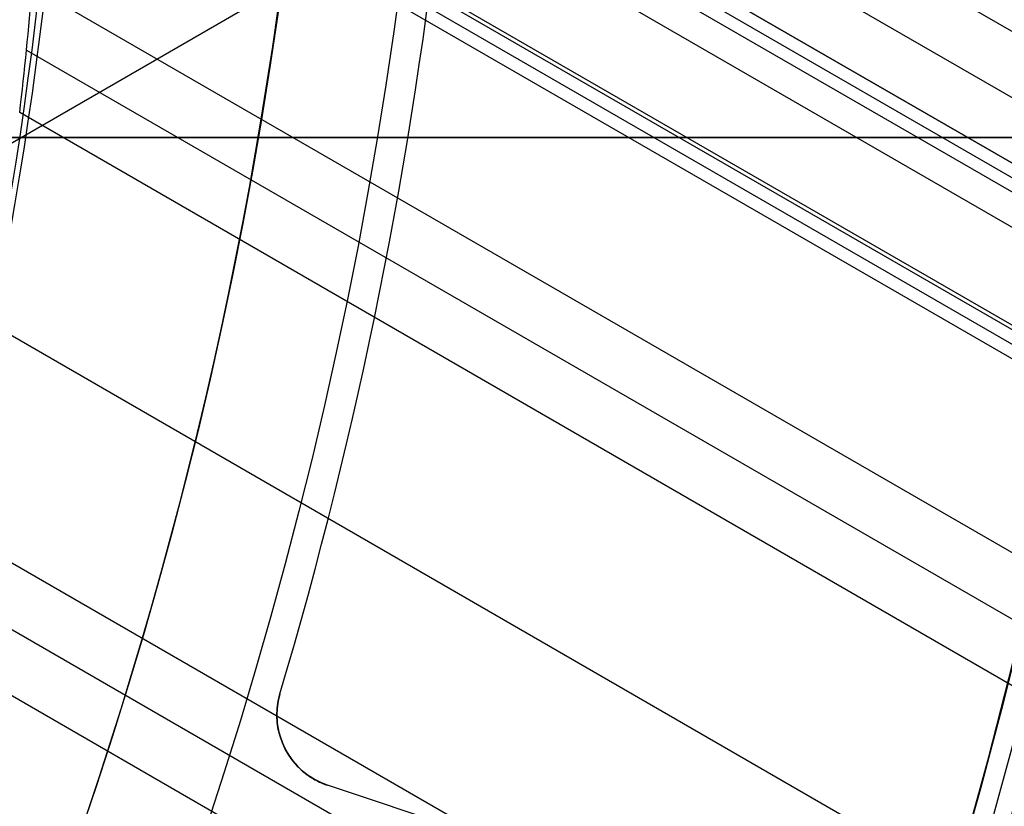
# Model space of a CAD drawing. Extents: x 16119 to 17321, y -6854 to -5812.
# Tile 35 of 68: x 16775 to 16788, y -6491 to -6480. Entities that reach past the tile are written whole.
import ezdxf

# ---------------------------------------------------------------- set-up
doc = ezdxf.new("R2010")
doc.units = 0
doc.layers.get('0').update_dxf_attribs({"linetype": 'CONTINUOUS'})
doc.layers.add('BLANCO_METALICO', color=7, linetype='CONTINUOUS')
doc.layers.add('COLOR', color=7, linetype='CONTINUOUS')

msp = doc.modelspace()

# ---------------------------------------------------------------- linework, layer by layer
for p, q in [((16790.59330684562, -6472.590981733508, 88.12500292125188), (16770.1527630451, -6484.392335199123, 88.12500292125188)), ((16775.61439093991, -6472.625851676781, 58.30497986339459), (17305.37351281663, -6778.482423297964, 58.30497986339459)), ((17304.98520219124, -6779.154997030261, 58.7279233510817), (16775.65108702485, -6473.543803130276, 58.72792334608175)), ((16775.96845854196, -6474.610648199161, 62.0093620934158), (17299.75451146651, -6777.01866685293, 62.00936209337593)), ((17299.75451146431, -6777.018666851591, 62.00936209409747), (16775.96845854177, -6474.610648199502, 62.00936209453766)), ((16775.8841028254, -6474.756758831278, 61.27858423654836), (17302.09419389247, -6778.564296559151, 61.27858423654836)), ((17304.43387430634, -6780.109924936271, 60.54780700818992), (16775.79974574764, -6474.902871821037, 60.54780768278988)), ((17296.14775109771, -6775.801657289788, 63.20868322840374), (16776.03767285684, -6475.515963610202, 63.20868322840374)), ((16775.54750481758, -6476.554854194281, 59.09825660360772), (17303.6554832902, -6781.458137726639, 59.09825660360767)), ((17298.78014127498, -6778.706325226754, 62.45926424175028), (16775.86031854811, -6476.798424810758, 62.45926424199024)), ((17301.11982990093, -6780.251959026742, 61.72848445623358), (16775.77596595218, -6476.944537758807, 61.72848445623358)), ((16775.69160369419, -6477.090667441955, 60.99771382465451), (17303.45950424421, -6781.797583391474, 60.9977091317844)), ((17302.32576438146, -6783.761278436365, 59.46858985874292), (16775.28995188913, -6479.477010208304, 59.46858985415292)), ((16775.21263395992, -6480.329135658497, 59.89153334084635), (17301.93745376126, -6784.43385215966, 59.89153334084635)), ((17301.54914313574, -6785.106425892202, 60.31447682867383), (16775.12111872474, -6481.173064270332, 60.31447682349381)), ((16774.63396809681, -6483.962662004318, 60.68481008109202), (17300.21942423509, -6787.409566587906, 60.68481008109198)), ((17298.88970532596, -6789.712707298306, 61.05514333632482), (16774.01689908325, -6486.677251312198, 61.05514333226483)), ((16773.82928006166, -6487.465694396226, 61.4780868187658), (17298.50139470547, -6790.385281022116, 61.4780868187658)), ((17298.11308408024, -6791.057854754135, 61.90103030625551), (16773.62924816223, -6488.246970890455, 61.90103030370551))]:
    msp.add_line(p, q)
at = {"extrusion": (0.1124755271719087, 0.1948133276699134, 0.9743700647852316)}
msp.add_lwpolyline([(-17751.20030889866, -2732.071003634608), (-17751.71085849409, -2731.762035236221), (-17752.21940430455, -2731.448370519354), (-17752.72588590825, -2731.130028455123), (-17753.23024307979, -2730.807029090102), (-17753.73241581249, -2730.479393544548), (-17754.23234434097, -2730.147144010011), (-17754.72996916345, -2729.810303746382), (-17755.22523106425, -2729.468897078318), (-17755.71807113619, -2729.122949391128), (-17756.20843080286, -2728.772487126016), (-17756.69625184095, -2728.417537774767), (-17757.18147640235, -2728.058129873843), (-17757.66404703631, -2727.694292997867), (-17758.14390671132, -2727.326057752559), (-17758.62099883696, -2726.953455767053), (-17759.09526728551, -2726.576519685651), (-17759.56665641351, -2726.195283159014), (-17760.03511108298, -2725.80978083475), (-17760.50057668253, -2725.420048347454), (-17760.96299914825, -2725.026122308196), (-17761.42232498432, -2724.62804029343), (-17761.87850128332, -2724.225840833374), (-17762.33147574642, -2723.81956339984), (-17762.78119670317, -2723.409248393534), (-17763.22761313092, -2722.994937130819), (-17763.6706746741, -2722.57667182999), (-17764.11033166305, -2722.154495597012), (-17764.54653513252, -2721.728452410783), (-17764.97923683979, -2721.298587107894), (-17765.40838928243, -2720.864945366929), (-17765.83394571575, -2720.427573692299), (-17766.25586016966, -2719.986519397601), (-17766.6740874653, -2719.541830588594), (-17767.08858323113, -2719.09355614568), (-17767.49930391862, -2718.641745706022), (-17767.90620681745, -2718.186449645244), (-17768.30925007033, -2717.727719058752), (-17768.70839268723, -2717.26560574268), (-17769.10359455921, -2716.800162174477), (-17769.49481647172, -2716.331441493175), (-17769.8820201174, -2715.859497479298), (-17770.26516810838, -2715.384384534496), (-17770.64422398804, -2714.906157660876), (-17771.01915224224, -2714.424872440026), (-17771.38991831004, -2713.940585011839), (-17771.75648859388, -2713.453352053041), (-17772.11883046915, -2712.963230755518), (-17772.47691229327, -2712.470278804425), (-17772.83070341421, -2711.974554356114), (-17773.18017417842, -2711.476116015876), (-17773.52529593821, -2710.975022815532), (-17773.86604105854, -2710.471334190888), (-17774.20238292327, -2709.965109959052), (-17774.53429594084, -2709.456410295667), (-17774.86175554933, -2708.945295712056), (-17775.18473822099, -2708.43182703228), (-17775.50322146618, -2707.916065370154), (-17775.81718383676, -2707.398072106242), (-17776.1266049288, -2706.877908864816), (-17776.43146538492, -2706.355637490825), (-17776.73174689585, -2705.83132002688), (-17777.02743220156, -2705.305018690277), (-17777.31850509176, -2704.776795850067), (-17777.60495040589, -2704.246714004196), (-17777.8867540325, -2703.714835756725), (-17778.16390290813, -2703.181223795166), (-17778.43638501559, -2702.645940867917), (-17778.70418938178, -2702.109049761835), (-17778.96730607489, -2701.57061327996), (-17779.22572620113, -2701.030694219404), (-17779.47944190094, -2700.489355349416), (-17779.72844634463, -2699.946659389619), (-17779.97273372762, -2699.402668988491), (-17780.21229926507, -2698.857446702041), (-17780.44713918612, -2698.311054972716), (-17780.67725072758, -2697.763556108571), (-17780.90263212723, -2697.21501226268), (-17781.12328261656, -2696.665485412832), (-17781.33920241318, -2696.115037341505), (-17781.55039271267, -2695.563729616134), (-17781.75685568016, -2695.011623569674), (-17781.95859444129, -2694.458780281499), (-17782.15561307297, -2693.905260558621), (-17782.34791659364, -2693.351124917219), (-17782.53551095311, -2692.796433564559), (-17782.7184030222, -2692.241246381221), (-17782.89660058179, -2691.685622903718), (-17783.07011231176, -2691.129622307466), (-17783.23894777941, -2690.573303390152), (-17783.40311742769, -2690.016724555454), (-17783.56263256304, -2689.459943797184), (-17783.71750534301, -2688.903018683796), (-17783.86774876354, -2688.346006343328), (-17784.01337664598, -2687.788963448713), (-17784.15440362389, -2687.231946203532), (-17784.29084512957, -2686.675010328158), (-17784.4227173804, -2686.118211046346), (-17784.55003736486, -2685.561603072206), (-17784.67282282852, -2685.005240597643), (-17784.79109225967, -2684.449177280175), (-17784.90486487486, -2683.893466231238), (-17785.0141606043, -2683.338160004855), (-17785.119000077, -2682.783310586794), (-17785.21940460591, -2682.228969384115), (-17785.31539617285, -2681.675187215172), (-17785.40699741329, -2681.122014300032), (-17785.49423160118, -2680.569500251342), (-17785.57712263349, -2680.017694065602), (-17785.65569501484, -2679.466644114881), (-17785.72997384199, -2678.916398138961), (-17785.79998478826, -2678.367003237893), (-17785.86575408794, -2677.81850586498), (-17785.9273085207, -2677.270951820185), (-17785.9846753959, -2676.724386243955), (-17786.03788253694, -2676.178853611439), (-17786.08695826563, -2675.634397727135), (-17786.13193138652, -2675.091061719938), (-17786.17283117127, -2674.54888803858), (-17786.20968734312, -2674.007918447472), (-17786.24253006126, -2673.468194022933), (-17786.2713899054, -2672.929755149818), (-17786.2962978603, -2672.392641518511), (-17786.31728530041, -2671.856892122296), (-17786.3343839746, -2671.322545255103), (-17786.34762599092, -2670.789638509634), (-17786.35704380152, -2670.258208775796), (-17786.36267018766, -2669.728292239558), (-17786.36453824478, -2669.199924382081), (-17786.36273902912, -2668.681383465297), (-17786.35732037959, -2668.161350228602), (-17786.3482510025, -2667.639858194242), (-17786.33549989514, -2667.116941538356), (-17786.31903635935, -2666.592635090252), (-17786.29883001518, -2666.066974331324), (-17786.27485081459, -2665.539995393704), (-17786.24706905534, -2665.011735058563), (-17786.2154553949, -2664.482230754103), (-17786.1799808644, -2663.95152055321), (-17786.14061688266, -2663.419643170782), (-17786.09733527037, -2662.886637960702), (-17786.05010826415, -2662.352544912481), (-17785.9989085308, -2661.817404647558), (-17785.94370918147, -2661.281258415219), (-17785.88448378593, -2660.744148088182), (-17785.82120638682, -2660.206116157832), (-17785.75385151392, -2659.667205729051), (-17785.68239419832, -2659.127460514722), (-17785.60680998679, -2658.586924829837), (-17785.52707495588, -2658.045643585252), (-17785.44316572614, -2657.503662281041), (-17785.35505947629, -2656.961026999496), (-17785.2627339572, -2656.417784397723), (-17785.16616750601, -2655.87398169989), (-17785.06533906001, -2655.329666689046), (-17784.96022817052, -2654.784887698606), (-17784.85081501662, -2654.239693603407), (-17784.73708041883, -2653.694133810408), (-17784.61900585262, -2653.148258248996), (-17784.49657346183, -2652.6021173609), (-17784.3697660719, -2652.055762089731), (-17784.23856720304, -2651.509243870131), (-17784.10296108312, -2650.96261461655), (-17783.96293266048, -2650.415926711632), (-17783.81846761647, -2649.869232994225), (-17783.66955237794, -2649.322586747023), (-17783.51617412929, -2648.776041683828), (-17783.35832082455, -2648.229651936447), (-17783.19598119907, -2647.683472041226), (-17783.02914478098, -2647.137556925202), (-17782.85780190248, -2646.591961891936), (-17782.68194371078, -2646.04674260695), (-17782.50156217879, -2645.501955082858), (-17782.31665011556, -2644.95765566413), (-17782.12720117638, -2644.413901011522), (-17781.93320987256, -2643.870748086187), (-17781.73467158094, -2643.328254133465), (-17781.53158255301, -2642.786476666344), (-17781.32393992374, -2642.245473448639), (-17781.11174172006, -2641.705302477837), (-17780.89498686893, -2641.166021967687), (-17780.67367520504, -2640.627690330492), (-17780.44780747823, -2640.090366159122), (-17780.21738536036, -2639.55410820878), (-17779.98241145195, -2639.018975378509), (-17779.74288928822, -2638.485026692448), (-17779.49882334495, -2637.952321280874), (-17779.25021904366, -2637.420918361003), (-17778.99708275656, -2636.890877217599), (-17778.73942181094, -2636.36225718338), (-17778.47724449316, -2635.835117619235), (-17778.21056005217, -2635.309517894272), (-17777.93937870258, -2634.785517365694), (-17777.66371162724, -2634.26317535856), (-17777.38357097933, -2633.742551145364), (-17777.09896988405, -2633.223703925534), (-17776.80992243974, -2632.7066928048), (-17776.5164437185, -2632.191576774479), (-17776.21854976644, -2631.678414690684), (-17775.91625760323, -2631.167265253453), (-17775.60958522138, -2630.658186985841), (-17775.29855158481, -2630.151238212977), (-17774.98317662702, -2629.646477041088), (-17774.66348124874, -2629.143961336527), (-17774.33948731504, -2628.643748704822), (-17774.01121765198, -2628.145896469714), (-17773.67869604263, -2627.650461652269), (-17773.34194722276, -2627.157500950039), (-17773.00099687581, -2626.667070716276), (-17772.65587162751, -2626.179226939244), (-17772.30659903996, -2625.694025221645), (-17771.95320760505, -2625.211520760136), (-17771.59572673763, -2624.731768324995), (-17771.23418676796, -2624.254822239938), (-17770.86861893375, -2623.780736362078), (-17770.49905537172, -2623.309564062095), (-17770.12552910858, -2622.841358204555), (-17769.74807405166, -2622.376171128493), (-17769.36672497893, -2621.914054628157), (-17768.98151752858, -2621.455059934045), (-17768.59248818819, -2620.999237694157), (-17768.19967428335, -2620.546637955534), (-17767.80311396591, -2620.097310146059), (-17767.40284620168, -2619.651303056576), (-17766.99891075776, -2619.208664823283), (-17766.59134818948, -2618.769442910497), (-17766.18019982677, -2618.333684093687), (-17765.7655077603, -2617.90143444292), (-17765.34731482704, -2617.472739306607), (-17764.9256645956, -2617.047643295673), (-17764.50060135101, -2616.62619026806), (-17764.07217007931, -2616.208423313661), (-17763.64041645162, -2615.794384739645), (-17763.20538680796, -2615.384116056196), (-17762.7671281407, -2614.977657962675), (-17762.3256880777, -2614.575050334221), (-17761.88111486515, -2614.176332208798), (-17761.43345735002, -2613.781541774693), (-17760.98276496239, -2613.390716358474), (-17760.52908769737, -2613.003892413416), (-17760.07247609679, -2612.6211055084), (-17759.61298123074, -2612.242390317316), (-17759.15065467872, -2611.867780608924), (-17758.68554851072, -2611.497309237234), (-17758.21771526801, -2611.131008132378), (-17757.74720794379, -2610.768908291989), (-17757.27407996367, -2610.411039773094), (-17756.79838516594, -2610.05743168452), (-17756.32017778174, -2609.708112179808), (-17755.83951241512, -2609.363108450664), (-17755.35644402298, -2609.022446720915), (-17754.87102789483, -2608.686152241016), (-17754.38331963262, -2608.354249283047), (-17753.89337513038, -2608.026761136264), (-17753.40125055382, -2607.703710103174), (-17752.90700231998, -2607.385117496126), (-17752.41068707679, -2607.071003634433)], dxfattribs=at)
at = {"extrusion": (0.1124755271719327, 0.1948133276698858, 0.9743700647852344)}
msp.add_lwpolyline([(-17750.28945111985, -2607.071003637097), (-17750.81052073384, -2607.37579482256), (-17751.32964040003, -2607.685445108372), (-17751.84674684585, -2607.999936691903), (-17752.36177696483, -2608.319250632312), (-17752.87466784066, -2608.643366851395), (-17753.38535677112, -2608.972264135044), (-17753.89378129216, -2609.305920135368), (-17754.39987920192, -2609.644311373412), (-17754.90358858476, -2609.987413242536), (-17755.40484783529, -2610.335200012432), (-17755.90359568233, -2610.687644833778), (-17756.39977121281, -2611.044719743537), (-17756.89331389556, -2611.406395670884), (-17757.38416360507, -2611.77264244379), (-17757.87226064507, -2612.143428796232), (-17758.35754577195, -2612.518722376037), (-17758.83996021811, -2612.898489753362), (-17759.31944571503, -2613.282696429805), (-17759.79594451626, -2613.671306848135), (-17760.26939942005, -2614.06428440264), (-17760.73975379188, -2614.461591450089), (-17761.20695158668, -2614.863189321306), (-17761.67093737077, -2615.269038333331), (-17762.13165634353, -2615.679097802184), (-17762.5890543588, -2616.093326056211), (-17763.04307794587, -2616.511680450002), (-17763.49367433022, -2616.934117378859), (-17763.94079145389, -2617.360592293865), (-17764.38437799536, -2617.791059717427), (-17764.82438338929, -2618.225473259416), (-17765.26075784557, -2618.663785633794), (-17765.69345236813, -2619.105948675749), (-17766.12241877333, -2619.551913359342), (-17766.54760970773, -2620.001629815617), (-17766.96897866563, -2620.455047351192), (-17767.38648000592, -2620.912114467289), (-17767.80006896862, -2621.372778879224), (-17768.20970169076, -2621.836987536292), (-17768.61533522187, -2622.304686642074), (-17769.01692753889, -2622.775821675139), (-17769.41443756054, -2623.250337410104), (-17769.8078251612, -2623.728177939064), (-17770.19705118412, -2624.209286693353), (-17770.58207745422, -2624.693606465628), (-17770.96286679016, -2625.181079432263), (-17771.33938301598, -2625.671647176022), (-17771.71159097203, -2626.165250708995), (-17772.07945652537, -2626.661830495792), (-17772.44294657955, -2627.161326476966), (-17772.80202908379, -2627.663678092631), (-17773.15667304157, -2628.168824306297), (-17773.50684851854, -2628.676703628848), (-17773.85252664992, -2629.187254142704), (-17774.19367964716, -2629.700413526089), (-17774.53028080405, -2630.21611907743), (-17774.86230450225, -2630.734307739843), (-17775.18972621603, -2631.254916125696), (-17775.51252251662, -2631.777880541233), (-17775.83067107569, -2632.303137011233), (-17776.14415066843, -2632.830621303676), (-17776.45294117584, -2633.360268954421), (-17776.7570235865, -2633.892015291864), (-17777.0563799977, -2634.425795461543), (-17777.35099361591, -2634.961544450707), (-17777.64084875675, -2635.499197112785), (-17777.92593084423, -2636.038688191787), (-17778.20622640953, -2636.579952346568), (-17778.48172308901, -2637.122924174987), (-17778.75240962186, -2637.667538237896), (-17779.01827584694, -2638.213729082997), (-17779.27931269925, -2638.76143126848), (-17779.53551220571, -2639.3105793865), (-17779.78686748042, -2639.861108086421), (-17780.03337271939, -2640.412952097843), (-17780.27502319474, -2640.966046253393), (-17780.51181524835, -2641.520325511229), (-17780.74374628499, -2642.075724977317), (-17780.97081476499, -2642.632179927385), (-17781.19302019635, -2643.189625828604), (-17781.41036312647, -2643.747998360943), (-17781.62284513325, -2644.307233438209), (-17781.8304688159, -2644.867267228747), (-17782.03323778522, -2645.4280361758), (-17782.23115665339, -2645.989477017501), (-17782.4242310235, -2646.551526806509), (-17782.61246747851, -2647.114122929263), (-17782.7958735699, -2647.677203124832), (-17782.97445780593, -2648.240705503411), (-17783.1482296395, -2648.80456856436), (-17783.31719945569, -2649.368731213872), (-17783.48137855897, -2649.933132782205), (-17783.64077916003, -2650.497713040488), (-17783.79541436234, -2651.062412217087), (-17783.94529814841, -2651.627171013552), (-17784.09044536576, -2652.191930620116), (-17784.23087171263, -2652.756632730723), (-17784.36659372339, -2653.321219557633), (-17784.49762875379, -2653.885633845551), (-17784.62399496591, -2654.449818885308), (-17784.74571131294, -2655.013718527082), (-17784.86279752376, -2655.577277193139), (-17784.97527408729, -2656.140439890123), (-17785.08316223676, -2656.703152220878), (-17785.18648393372, -2657.265360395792), (-17785.28526185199, -2657.827011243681), (-17785.37951936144, -2658.388052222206), (-17785.46928051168, -2658.948431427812), (-17785.55457001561, -2659.508097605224), (-17785.63541323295, -2660.067000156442), (-17785.71183615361, -2660.625089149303), (-17785.78386538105, -2661.182315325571), (-17785.8515281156, -2661.738630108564), (-17785.91485213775, -2662.293985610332), (-17785.9738657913, -2662.848334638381), (-17786.0285979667, -2663.40163070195), (-17786.07907808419, -2663.953828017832), (-17786.12533607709, -2664.504881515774), (-17786.16740237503, -2665.054746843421), (-17786.20530788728, -2665.60338037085), (-17786.23908398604, -2666.150739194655), (-17786.26876248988, -2666.696781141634), (-17786.29437564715, -2667.241464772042), (-17786.31595611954, -2667.784749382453), (-17786.3335369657, -2668.326595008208), (-17786.34715162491, -2668.866962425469), (-17786.35683390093, -2669.405813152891), (-17786.36261794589, -2669.943109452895), (-17786.36453824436, -2670.478814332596), (-17786.36278657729, -2670.990457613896), (-17786.35751139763, -2671.503554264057), (-17786.34868263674, -2672.01807209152), (-17786.33627050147, -2672.533978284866), (-17786.32024548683, -2673.051239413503), (-17786.30057838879, -2673.569821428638), (-17786.27724031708, -2674.089689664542), (-17786.25020270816, -2674.610808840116), (-17786.21943733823, -2675.133143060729), (-17786.18491633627, -2675.656655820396), (-17786.14661219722, -2676.181310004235), (-17786.10449779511, -2676.707067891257), (-17786.05854639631, -2677.233891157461), (-17786.00873167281, -2677.761740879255), (-17785.95502771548, -2678.2905775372), (-17785.89740904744, -2678.820361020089), (-17785.83585063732, -2679.351050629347), (-17785.77032791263, -2679.882605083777), (-17785.7008167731, -2680.414982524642), (-17785.627293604, -2680.94814052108), (-17785.54973528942, -2681.482036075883), (-17785.46811922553, -2682.016625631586), (-17785.38242333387, -2682.55186507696), (-17785.29262607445, -2683.087709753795), (-17785.19870645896, -2683.624114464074), (-17785.10064406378, -2684.16103347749), (-17784.99841904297, -2684.698420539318), (-17784.89201214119, -2685.236228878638), (-17784.78140470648, -2685.774411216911), (-17784.66657870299, -2686.312919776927), (-17784.54751672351, -2686.851706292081), (-17784.424202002, -2687.390722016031), (-17784.29661842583, -2687.929917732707), (-17784.16475054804, -2688.46924376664), (-17784.02858359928, -2689.008649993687), (-17783.88810349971, -2689.548085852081), (-17783.7432968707, -2690.087500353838), (-17783.59415104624, -2690.626842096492), (-17783.44065408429, -2691.166059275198), (-17783.28279477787, -2691.705099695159), (-17783.12056266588, -2692.243910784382), (-17782.95394804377, -2692.782439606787), (-17782.78294197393, -2693.320632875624), (-17782.60753629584, -2693.858436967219), (-17782.42772363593, -2694.395797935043), (-17782.24349741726, -2694.932661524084), (-17782.05485186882, -2695.468973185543), (-17781.86178203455, -2696.004678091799), (-17781.66428378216, -2696.539721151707), (-17781.46235381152, -2697.074047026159), (-17781.25598966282, -2697.607600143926), (-17781.04518972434, -2698.140324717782), (-17780.82995323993, -2698.672164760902), (-17780.61028031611, -2699.203064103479), (-17780.38617192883, -2699.732966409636), (-17780.15762992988, -2700.261815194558), (-17779.92465705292, -2700.789553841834), (-17779.68725691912, -2701.316125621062), (-17779.44543404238, -2701.841473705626), (-17779.19919383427, -2702.365541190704), (-17778.94854260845, -2702.888271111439), (-17778.69348758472, -2703.409606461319), (-17778.43403689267, -2703.929490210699), (-17778.17019957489, -2704.447865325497), (-17777.90198558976, -2704.964674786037), (-17777.62940581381, -2705.479861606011), (-17777.35247204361, -2705.993368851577), (-17777.07119699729, -2706.505139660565), (-17776.78559431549, -2707.015117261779), (-17776.49567856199, -2707.523244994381), (-17776.20146522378, -2708.029466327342), (-17775.90297071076, -2708.533724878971), (-17775.60021235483, -2709.035964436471), (-17775.29320840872, -2709.536128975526), (-17774.98197804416, -2710.034162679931), (-17774.6665413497, -2710.530009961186), (-17774.34691932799, -2711.023615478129), (-17774.02313389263, -2711.514924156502), (-17773.69520786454, -2712.003881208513), (-17773.3631649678, -2712.490432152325), (-17773.02702982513, -2712.974522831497), (-17772.68682795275, -2713.456099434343), (-17772.34258575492, -2713.935108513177), (-17771.9943305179, -2714.411497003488), (-17771.64209040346, -2714.885212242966), (-17771.28589444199, -2715.356201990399), (-17770.92577252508, -2715.824414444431), (-17770.56175539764, -2716.289798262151), (-17770.19387464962, -2716.752302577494), (-17769.82216270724, -2717.211877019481), (-17769.44665282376, -2717.668471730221), (-17769.06737906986, -2718.122037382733), (-17768.68437632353, -2718.572525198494), (-17768.29768025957, -2719.019886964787), (-17767.90732733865, -2719.46407505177), (-17767.51335479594, -2719.905042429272), (-17767.11580062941, -2720.342742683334), (-17766.71470358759, -2720.777130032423), (-17766.31010315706, -2721.208159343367), (-17765.90203954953, -2721.635786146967), (-17765.49055368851, -2722.059966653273), (-17765.0756871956, -2722.480657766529), (-17764.65748237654, -2722.897817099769), (-17764.23598220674, -2723.311402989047), (-17763.81123031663, -2723.721374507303), (-17763.3832709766, -2724.127691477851), (-17762.95214908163, -2724.530314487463), (-17762.51791013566, -2724.929204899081), (-17762.08060023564, -2725.324324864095), (-17761.64026605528, -2725.715637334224), (-17761.19695482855, -2726.103106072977), (-17760.75071433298, -2726.486695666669), (-17760.30159287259, -2726.866371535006), (-17759.84963926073, -2727.242099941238), (-17759.39490280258, -2727.613848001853), (-17758.93743327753, -2727.981583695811), (-17758.47728092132, -2728.34527587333), (-17758.01449640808, -2728.704894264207), (-17757.54913083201, -2729.060409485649), (-17757.08123568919, -2729.411793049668), (-17756.610862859, -2729.759017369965), (-17756.13806458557, -2730.102055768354), (-17755.66289345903, -2730.4408824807), (-17755.18540239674, -2730.775472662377), (-17754.70564462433, -2731.105802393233), (-17754.22367365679, -2731.431848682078), (-17753.73954327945, -2731.75358947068), (-17753.25330752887, -2732.071003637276)], dxfattribs=at)
at = {"extrusion": (0.112475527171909, 0.1948133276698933, 0.9743700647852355)}
msp.add_lwpolyline([(-17756.65049703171, -2607.07100363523), (-17757.12591185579, -2607.406121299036), (-17757.59907532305, -2607.745312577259), (-17758.06993828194, -2608.088554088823), (-17758.53845187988, -2608.435821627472), (-17759.00456757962, -2608.787090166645), (-17759.46823717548, -2609.142333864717), (-17759.92941280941, -2609.501526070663), (-17760.38804698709, -2609.864639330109), (-17760.84409259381, -2610.231645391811), (-17761.29750291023, -2610.602515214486), (-17761.74823162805, -2610.97721897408), (-17762.19623286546, -2611.355726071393), (-17762.64146118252, -2611.738005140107), (-17763.08387159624, -2612.124024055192), (-17763.52341959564, -2612.513749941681), (-17763.96006115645, -2612.907149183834), (-17764.39375275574, -2613.304187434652), (-17764.82445138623, -2613.704829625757), (-17765.25211457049, -2614.109039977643), (-17765.67670037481, -2614.516782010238), (-17766.09816742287, -2614.92801855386), (-17766.51647490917, -2615.342711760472), (-17766.93158261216, -2615.760823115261), (-17767.34345090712, -2616.182313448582), (-17767.75204077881, -2616.60714294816), (-17768.15731383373, -2617.035271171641), (-17768.55923231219, -2617.46665705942), (-17768.95775909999, -2617.90125894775), (-17769.35285773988, -2618.339034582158), (-17769.7444924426, -2618.779941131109), (-17770.13262809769, -2619.223935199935), (-17770.51723028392, -2619.670972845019), (-17770.89826527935, -2620.121009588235), (-17771.27570007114, -2620.574000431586), (-17771.64950236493, -2621.029899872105), (-17772.01964059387, -2621.48866191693), (-17772.38608392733, -2621.950240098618), (-17772.74880227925, -2622.414587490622), (-17773.10776631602, -2622.881656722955), (-17773.46294746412, -2623.351399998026), (-17773.81431791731, -2623.82376910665), (-17774.16185064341, -2624.298715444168), (-17774.5055193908, -2624.776190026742), (-17774.84529869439, -2625.256143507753), (-17775.18116388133, -2625.738526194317), (-17775.51309107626, -2626.223288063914), (-17775.84105720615, -2626.710378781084), (-17776.16504000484, -2627.199747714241), (-17776.48501801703, -2627.691343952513), (-17776.80097060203, -2628.185116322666), (-17777.11287793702, -2628.681013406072), (-17777.42072101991, -2629.178983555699), (-17777.72448167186, -2629.678974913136), (-17778.02414253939, -2630.180935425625), (-17778.31968709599, -2630.684812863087), (-17778.61109964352, -2631.190554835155), (-17778.89836531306, -2631.698108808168), (-17779.18147006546, -2632.207422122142), (-17779.46040069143, -2632.718442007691), (-17779.73514481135, -2633.23111560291), (-17780.00569087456, -2633.745389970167), (-17780.27202815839, -2634.261212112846), (-17780.53414676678, -2634.778528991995), (-17780.79203762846, -2635.297287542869), (-17781.04569249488, -2635.817434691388), (-17781.29510393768, -2636.338917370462), (-17781.54026534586, -2636.861682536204), (-17781.78117092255, -2637.385677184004), (-17782.01781568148, -2637.91084836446), (-17782.25019544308, -2638.437143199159), (-17782.47830683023, -2638.964508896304), (-17782.70214726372, -2639.492892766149), (-17782.92171495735, -2640.022242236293), (-17783.13700891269, -2640.552504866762), (-17783.34802891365, -2641.083628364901), (-17783.55477552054, -2641.615560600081), (-17783.75725006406, -2642.148249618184), (-17783.95545463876, -2642.681643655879), (-17784.14939209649, -2643.215691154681), (-17784.33906603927, -2643.750340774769), (-17784.52448081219, -2644.285541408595), (-17784.70564149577, -2644.821242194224), (-17784.88255389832, -2645.35739252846), (-17785.05522454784, -2645.893942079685), (-17785.22366068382, -2646.430840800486), (-17785.38787024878, -2646.968038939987), (-17785.54786187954, -2647.505487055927), (-17785.70364489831, -2648.04313602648), (-17785.85522930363, -2648.580937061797), (-17786.00262576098, -2649.118841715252), (-17786.14584559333, -2649.656801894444), (-17786.28490077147, -2650.19476987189), (-17786.4198039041, -2650.732698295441), (-17786.55056822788, -2651.270540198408), (-17786.6772075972, -2651.808249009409), (-17786.7997364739, -2652.345778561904), (-17786.91816991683, -2652.883083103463), (-17787.03252357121, -2653.420117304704), (-17787.14281365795, -2653.956836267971), (-17787.24905696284, -2654.493195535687), (-17787.3512708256, -2655.02915109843), (-17787.44947312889, -2655.564659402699), (-17787.54368228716, -2656.099677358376), (-17787.63391723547, -2656.634162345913), (-17787.72019741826, -2657.168072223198), (-17787.80254277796, -2657.701365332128), (-17787.88097374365, -2658.234000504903), (-17787.95551121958, -2658.765937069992), (-17788.02617657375, -2659.29713485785), (-17788.09299162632, -2659.827554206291), (-17788.15597863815, -2660.357155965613), (-17788.21516029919, -2660.88590150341), (-17788.27055971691, -2661.413752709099), (-17788.32220040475, -2661.940671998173), (-17788.3701062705, -2662.466622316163), (-17788.41430160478, -2662.991567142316), (-17788.45481106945, -2663.515470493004), (-17788.4916596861, -2664.038296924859), (-17788.52487282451, -2664.560011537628), (-17788.55447619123, -2665.08057997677), (-17788.58049581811, -2665.599968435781), (-17788.60295805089, -2666.118143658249), (-17788.62188953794, -2666.635072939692), (-17788.63731721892, -2667.150724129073), (-17788.64926831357, -2667.665065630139), (-17788.65777031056, -2668.178066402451), (-17788.66285095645, -2668.689695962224), (-17788.66453824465, -2669.199924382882), (-17788.66279076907, -2669.719173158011), (-17788.65752855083, -2670.239872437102), (-17788.64872209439, -2670.761990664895), (-17788.63634216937, -2671.285495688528), (-17788.6203598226, -2671.810354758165), (-17788.60074639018, -2672.336534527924), (-17788.57747350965, -2672.864001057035), (-17788.55051313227, -2673.392719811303), (-17788.51983753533, -2673.922655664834), (-17788.48541933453, -2674.453772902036), (-17788.4472314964, -2674.986035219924), (-17788.40524735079, -2675.519405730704), (-17788.35944060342, -2676.053846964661), (-17788.30978534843, -2676.589320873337), (-17788.25625608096, -2677.125788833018), (-17788.1988277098, -2677.663211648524), (-17788.13747556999, -2678.201549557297), (-17788.07217543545, -2678.740762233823), (-17788.00290353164, -2679.280808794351), (-17787.92963654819, -2679.821647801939), (-17787.85235165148, -2680.363237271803), (-17787.77102649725, -2680.905534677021), (-17787.68563924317, -2681.448496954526), (-17787.59616856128, -2681.992080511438), (-17787.50259365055, -2682.536241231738), (-17787.40489424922, -2683.080934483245), (-17787.30305064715, -2683.626115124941), (-17787.19704369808, -2684.171737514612), (-17787.08685483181, -2684.717755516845), (-17786.97246606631, -2685.264122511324), (-17786.85386001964, -2685.810791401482), (-17786.73101992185, -2686.357714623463), (-17786.60392962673, -2686.904844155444), (-17786.47257362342, -2687.452131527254), (-17786.33693704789, -2687.999527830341), (-17786.19700569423, -2688.546983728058), (-17786.05276602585, -2689.094449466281), (-17785.90420518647, -2689.641874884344), (-17785.75131101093, -2690.189209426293), (-17785.59407203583, -2690.736402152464), (-17785.43247750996, -2691.283401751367), (-17785.2665174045, -2691.830156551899), (-17785.09618242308, -2692.376614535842), (-17784.92146401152, -2692.922723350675), (-17784.74235436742, -2693.468430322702), (-17784.55884644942, -2694.013682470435), (-17784.37093398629, -2694.55842651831), (-17784.17861148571, -2695.102608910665), (-17783.98187424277, -2695.646175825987), (-17783.78071834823, -2696.189073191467), (-17783.57514069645, -2696.731246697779), (-17783.36513899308, -2697.272641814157), (-17783.15071176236, -2697.813203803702), (-17782.93185835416, -2698.352877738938), (-17782.7085789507, -2698.891608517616), (-17782.48087457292, -2699.429340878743), (-17782.2487470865, -2699.966019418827), (-17782.0121992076, -2700.501588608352), (-17781.77123450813, -2701.035992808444), (-17781.52585742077, -2701.569176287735), (-17781.27607324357, -2702.101083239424), (-17781.02188814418, -2702.631657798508), (-17780.76330916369, -2703.160844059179), (-17780.50034422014, -2703.688586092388), (-17780.23300211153, -2704.214827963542), (-17779.96129251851, -2704.739513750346), (-17779.68522600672, -2705.262587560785), (-17779.40481402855, -2705.783993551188), (-17779.12006892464, -2706.303675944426), (-17778.83100392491, -2706.821579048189), (-17778.53763314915, -2707.337647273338), (-17778.23997160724, -2707.851825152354), (-17777.93803519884, -2708.364057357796), (-17777.63184071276, -2708.874288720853), (-17777.32140582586, -2709.3824642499), (-17777.00674910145, -2709.888529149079), (-17776.68788998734, -2710.392428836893), (-17776.36484881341, -2710.894108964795), (-17776.03764678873, -2711.393515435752), (-17775.70630599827, -2711.890594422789), (-17775.37084939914, -2712.38529238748), (-17775.03130081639, -2712.877556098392), (-17774.68768493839, -2713.367332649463), (-17774.34002731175, -2713.854569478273), (-17773.98835433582, -2714.339214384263), (-17773.63269325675, -2714.82121554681), (-17773.27307216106, -2715.300521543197), (-17772.90951996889, -2715.777081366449), (-17772.5420664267, -2716.250844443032), (-17772.17074209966, -2716.721760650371), (-17771.7955783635, -2717.189780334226), (-17771.41660739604, -2717.654854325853), (-17771.03386216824, -2718.116933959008), (-17770.64737643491, -2718.575971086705), (-17770.25718472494, -2719.03191809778), (-17769.86332233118, -2719.484727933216), (-17769.46582529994, -2719.934354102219), (-17769.06473042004, -2720.380750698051), (-17768.66007521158, -2720.823872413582), (-17768.25189791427, -2721.263674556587), (-17767.84023747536, -2721.700113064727), (-17767.42513353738, -2722.133144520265), (-17767.00662642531, -2722.562726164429), (-17766.5847571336, -2722.988815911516), (-17766.15956731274, -2723.411372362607), (-17765.73109925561, -2723.830354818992), (-17765.29939588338, -2724.24572329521), (-17764.8645007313, -2724.65743853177), (-17764.42645793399, -2725.065462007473), (-17763.98531221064, -2725.469755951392), (-17763.54110884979, -2725.870283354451), (-17763.09389369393, -2726.267007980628), (-17762.64371312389, -2726.659894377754), (-17762.19061404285, -2727.048907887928), (-17761.73464386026, -2727.434014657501), (-17761.2758504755, -2727.815181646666), (-17760.81428226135, -2728.192376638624), (-17760.34998804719, -2728.565568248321), (-17759.88301710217, -2728.934725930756), (-17759.41341911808, -2729.299819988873), (-17758.94124419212, -2729.660821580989), (-17758.46654280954, -2730.017702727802), (-17757.98936582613, -2730.370436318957), (-17757.50976445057, -2730.718996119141), (-17757.02779022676, -2731.063356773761), (-17756.54349501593, -2731.403493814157), (-17756.0569309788, -2731.739383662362), (-17755.56815055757, -2732.071003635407)], dxfattribs=at)
at = {"extrusion": (0.1124755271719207, 0.1948133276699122, 0.9743700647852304)}
msp.add_lwpolyline([(-17757.40811450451, -2732.071003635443), (-17757.87404524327, -2731.733680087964), (-17758.33770464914, -2731.3924203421), (-17758.79904584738, -2731.047248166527), (-17759.25802227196, -2730.698188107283), (-17759.71458768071, -2730.345265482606), (-17760.1686961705, -2729.988506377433), (-17760.62030219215, -2729.627937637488), (-17761.06936056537, -2729.263586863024), (-17761.51582649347, -2728.895482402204), (-17761.95965557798, -2728.52365334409), (-17762.40080383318, -2728.148129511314), (-17762.83922770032, -2727.76894145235), (-17763.27488406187, -2727.386120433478), (-17763.70773025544, -2726.999698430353), (-17764.1377240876, -2726.609708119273), (-17764.56482384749, -2726.216182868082), (-17764.9889883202, -2725.819156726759), (-17765.4101768, -2725.41866441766), (-17765.82834910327, -2725.014741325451), (-17766.2434655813, -2724.607423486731), (-17766.65548713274, -2724.196747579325), (-17767.0643752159, -2723.7827509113), (-17767.47009186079, -2723.36547140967), (-17767.87259968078, -2722.944947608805), (-17768.27186188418, -2722.521218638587), (-17768.66784228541, -2722.09432421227), (-17769.06050531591, -2721.66430461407), (-17769.44981603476, -2721.231200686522), (-17769.83574013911, -2720.795053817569), (-17770.21824397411, -2720.355905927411), (-17770.59729454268, -2719.913799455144), (-17770.97285951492, -2719.468777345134), (-17771.34490723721, -2719.020883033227), (-17771.71340674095, -2718.570160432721), (-17772.07832775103, -2718.116653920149), (-17772.4396406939, -2717.660408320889), (-17772.79731670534, -2717.20146889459), (-17773.15132763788, -2716.739881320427), (-17773.50164606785, -2716.27569168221), (-17773.84824530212, -2715.808946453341), (-17774.19109938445, -2715.33969248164), (-17774.53018310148, -2714.867976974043), (-17774.86547198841, -2714.393847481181), (-17775.19694233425, -2713.917351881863), (-17775.52457118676, -2713.438538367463), (-17775.84833635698, -2712.957455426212), (-17776.16821642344, -2712.474151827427), (-17776.48419073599, -2711.98867660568), (-17776.79623941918, -2711.501079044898), (-17777.10434337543, -2711.011408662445), (-17777.40848428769, -2710.519715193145), (-17777.70864462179, -2710.026048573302), (-17778.00480762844, -2709.530458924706), (-17778.29695734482, -2709.032996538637), (-17778.58507859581, -2708.533711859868), (-17778.86915699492, -2708.032655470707), (-17779.14917894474, -2707.529878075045), (-17779.42513163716, -2707.025430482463), (-17779.69700305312, -2706.519363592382), (-17779.96478196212, -2706.011728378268), (-17780.22845792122, -2705.502575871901), (-17780.48802127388, -2704.991957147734), (-17780.74346314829, -2704.479923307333), (-17780.99477545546, -2703.966525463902), (-17781.24195088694, -2703.45181472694), (-17781.48498291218, -2702.935842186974), (-17781.72386577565, -2702.418658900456), (-17781.95859449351, -2701.900315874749), (-17782.18916485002, -2701.380864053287), (-17782.41557339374, -2700.860354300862), (-17782.63781743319, -2700.338837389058), (-17782.85589503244, -2699.816363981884), (-17783.06980500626, -2699.292984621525), (-17783.27954691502, -2698.768749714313), (-17783.48512105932, -2698.24370951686), (-17783.68652847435, -2697.717914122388), (-17783.88377092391, -2697.191413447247), (-17784.07685089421, -2696.664257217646), (-17784.26577158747, -2696.13649495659), (-17784.45053691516, -2695.608175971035), (-17784.63115149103, -2695.079349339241), (-17784.80762062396, -2694.550063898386), (-17784.97995031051, -2694.020368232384), (-17785.14814722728, -2693.490310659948), (-17785.312218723, -2692.959939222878), (-17785.47217281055, -2692.429301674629), (-17785.62801815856, -2691.898445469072), (-17785.77976408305, -2691.367417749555), (-17785.92742053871, -2690.836265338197), (-17786.07099811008, -2690.305034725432), (-17786.21050800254, -2689.773772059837), (-17786.34596203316, -2689.242523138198), (-17786.47737262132, -2688.711333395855), (-17786.60475277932, -2688.180247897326), (-17786.72811610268, -2687.649311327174), (-17786.84747676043, -2687.118567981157), (-17786.96284948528, -2686.588061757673), (-17787.07424956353, -2686.057836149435), (-17787.18169282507, -2685.527934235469), (-17787.28519563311, -2684.998398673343), (-17787.38477487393, -2684.469271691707), (-17787.48044794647, -2683.940595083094), (-17787.57223275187, -2683.412410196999), (-17787.66014768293, -2682.884757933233), (-17787.74421161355, -2682.357678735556), (-17787.82444388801, -2681.831212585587), (-17787.90086431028, -2681.305398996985), (-17787.9734931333, -2680.780277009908), (-17788.04235104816, -2680.255885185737), (-17788.10745917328, -2679.732261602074), (-17788.16883904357, -2679.20944384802), (-17788.22651259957, -2678.687469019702), (-17788.28050217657, -2678.166373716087), (-17788.3308304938, -2677.646194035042), (-17788.37752064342, -2677.126965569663), (-17788.4205960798, -2676.608723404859), (-17788.4600806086, -2676.09150211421), (-17788.49599837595, -2675.575335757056), (-17788.52837385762, -2675.06025787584), (-17788.55723184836, -2674.546301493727), (-17788.58259745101, -2674.033499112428), (-17788.60449606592, -2673.521882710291), (-17788.62295338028, -2673.011483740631), (-17788.63799535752, -2672.502333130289), (-17788.64964822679, -2671.994461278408), (-17788.65793847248, -2671.487898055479), (-17788.66289282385, -2670.982672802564), (-17788.66453824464, -2670.478814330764), (-17788.66274545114, -2669.952875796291), (-17788.65734650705, -2669.42544960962), (-17788.64831076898, -2668.896568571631), (-17788.63560787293, -2668.366266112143), (-17788.61920774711, -2667.834576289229), (-17788.59908062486, -2667.301533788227), (-17788.57519705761, -2666.767173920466), (-17788.54752792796, -2666.231532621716), (-17788.51604446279, -2665.694646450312), (-17788.48071824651, -2665.156552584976), (-17788.44152123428, -2664.617288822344), (-17788.39842576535, -2664.076893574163), (-17788.35140457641, -2663.535405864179), (-17788.30043081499, -2662.992865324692), (-17788.2454780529, -2662.449312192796), (-17788.18652029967, -2661.904787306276), (-17788.12353201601, -2661.35933209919), (-17788.0564881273, -2660.812988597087), (-17787.98536403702, -2660.265799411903), (-17787.91013564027, -2659.717807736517), (-17787.83077933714, -2659.169057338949), (-17787.74727204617, -2658.61959255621), (-17787.65959121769, -2658.069458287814), (-17787.56771484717, -2657.518699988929), (-17787.47162148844, -2656.967363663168), (-17787.37129026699, -2656.415495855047), (-17787.26670089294, -2655.863143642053), (-17787.15783367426, -2655.31035462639), (-17787.04466952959, -2654.757176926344), (-17786.92719000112, -2654.203659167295), (-17786.80537726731, -2653.649850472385), (-17786.67921415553, -2653.095800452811), (-17786.54868415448, -2652.541559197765), (-17786.41377142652, -2651.98717726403), (-17786.27446081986, -2651.432705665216), (-17786.13073788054, -2650.878195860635), (-17785.98258886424, -2650.323699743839), (-17785.83000074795, -2649.769269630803), (-17785.67296124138, -2649.21495824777), (-17785.51145879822, -2648.660818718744), (-17785.34548262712, -2648.106904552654), (-17785.1750227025, -2647.553269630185), (-17785.00006977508, -2646.999968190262), (-17784.82061538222, -2646.447054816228), (-17784.63665185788, -2645.894584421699), (-17784.44817234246, -2645.342612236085), (-17784.25517079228, -2644.791193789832), (-17784.05764198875, -2644.240384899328), (-17783.8555815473, -2643.69024165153), (-17783.64898592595, -2643.140820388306), (-17783.43785243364, -2642.592177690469), (-17783.2221792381, -2642.044370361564), (-17783.00196537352, -2641.497455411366), (-17782.77721074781, -2640.951490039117), (-17782.54791614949, -2640.406531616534), (-17782.31408325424, -2639.862637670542), (-17782.07571463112, -2639.3198658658), (-17781.83281374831, -2638.778273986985), (-17781.58538497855, -2638.23791992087), (-17781.33343360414, -2637.698861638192), (-17781.0769658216, -2637.161157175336), (-17780.8159887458, -2636.624864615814), (-17780.55051041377, -2636.090042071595), (-17780.28053978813, -2635.556747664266), (-17780.00608675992, -2635.025039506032), (-17779.72716215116, -2634.494975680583), (-17779.4437777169, -2633.966614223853), (-17779.15594614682, -2633.440013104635), (-17778.86368106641, -2632.915230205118), (-17778.56699703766, -2632.392323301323), (-17778.26590955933, -2631.87135004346), (-17777.9604350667, -2631.352367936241), (-17777.65059093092, -2630.835434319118), (-17777.33639545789, -2630.320606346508), (-17777.01786788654, -2629.807940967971), (-17776.69502838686, -2629.297494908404), (-17776.36789805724, -2628.789324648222), (-17776.0364989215, -2628.283486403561), (-17775.7008539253, -2627.780036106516), (-17775.36098693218, -2627.27902938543), (-17775.01692271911, -2626.780521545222), (-17774.6686869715, -2626.284567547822), (-17774.3163062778, -2625.791221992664), (-17773.95980812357, -2625.300539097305), (-17773.59922088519, -2624.812572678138), (-17773.23457382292, -2624.327376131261), (-17772.86589707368, -2623.845002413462), (-17772.49322164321, -2623.365504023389), (-17772.11657939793, -2622.888932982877), (-17771.73600305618, -2622.415340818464), (-17771.35152617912, -2621.944778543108), (-17770.96318316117, -2621.477296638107), (-17770.57100921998, -2621.012945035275), (-17770.17504038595, -2620.551773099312), (-17769.77531349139, -2620.093829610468), (-17769.37186615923, -2619.639162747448), (-17768.96473679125, -2619.187820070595), (-17768.55396455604, -2618.739848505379), (-17768.13958937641, -2618.295294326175), (-17767.72165191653, -2617.854203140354), (-17767.30019356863, -2617.416619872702), (-17766.87525643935, -2616.982588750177), (-17766.44688333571, -2616.552153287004), (-17766.01511775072, -2616.125356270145), (-17765.5800038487, -2615.702239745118), (-17765.14158645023, -2615.282845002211), (-17764.69991101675, -2614.867212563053), (-17764.25502363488, -2614.455382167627), (-17763.8069710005, -2614.047392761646), (-17763.35580040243, -2613.643282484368), (-17762.9015597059, -2613.243088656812), (-17762.44429733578, -2612.846847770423), (-17761.98406225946, -2612.454595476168), (-17761.52090396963, -2612.066366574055), (-17761.05487246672, -2611.682195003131), (-17760.58601824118, -2611.30211383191), (-17760.11439225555, -2610.92615524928), (-17759.64004592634, -2610.554350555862), (-17759.16303110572, -2610.186730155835), (-17758.68340006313, -2609.823323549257), (-17758.20120546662, -2609.464159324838), (-17757.71650036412, -2609.109265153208), (-17757.22933816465, -2608.758667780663), (-17756.73977261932, -2608.412393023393), (-17756.24785780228, -2608.070465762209), (-17755.75364809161, -2607.732909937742), (-17755.25719815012, -2607.399748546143), (-17754.75856290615, -2607.07100363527)], dxfattribs=at)
at = {"extrusion": (0, 0, -1)}
for centre, radius, start, end in [((-16719.67974614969, -6471.509358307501, -89.37470231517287), 70.9424557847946, 329.9999999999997, 149.9999999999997), ((-16719.67974614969, -6471.509358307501, -46.50000292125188), 70.9424557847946, 329.9999999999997, 149.9999999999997), ((-16719.67974614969, -6471.509358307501, -89.37470231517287), 70.94245578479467, 149.9999999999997, 329.9999999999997), ((-16719.67974614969, -6471.509358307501, -46.50000292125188), 70.94245578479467, 149.9999999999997, 329.9999999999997), ((-16719.67974614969, -6471.509358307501, -88.12500292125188), 52.09123273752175, 149.999999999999, 329.999999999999)]:
    msp.add_arc(centre, radius, start, end, dxfattribs=at)
for centre, radius, start, end in [((16719.67974614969, -6471.509358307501, 89.37470231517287), 73.2424557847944, 30.00000000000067, 210.0000000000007), ((16719.67974619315, -6471.509358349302, 88.63012703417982), 71.44457953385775, 30.00000004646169, 209.9999999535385), ((16719.67974614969, -6471.509358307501, 89.05580518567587), 71.21139006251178, 29.99999999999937, 209.9999999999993), ((16719.67974614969, -6471.509358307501, 89.37470231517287), 73.2424557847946, 210.0000000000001, 30.00000000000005), ((16719.67974614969, -6471.509358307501, 68.68735261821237), 73.24245578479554, 331.1712667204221, 30.0000000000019), ((16719.67974613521, -6471.509358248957, 88.63012703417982), 71.44457953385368, 210.0000000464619, 29.99999995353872), ((16719.67974614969, -6471.509358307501, 89.05580518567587), 71.21139006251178, 209.9999999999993, 29.99999999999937), ((16719.67974614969, -6471.509358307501, 67.93735261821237), 70.94245578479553, 333.8364589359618, 29.99999999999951), ((16719.67974614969, -6471.509358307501, 46.50000292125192), 71.7424557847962, 300.0000653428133, 7.499999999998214), ((16718.77550833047, -6471.45009142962, 88.12500292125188), 71.82843897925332, 345.1410184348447, 7.358981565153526), ((16719.67974614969, -6471.509358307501, 88.125002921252), 70.93945536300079, 344.9999999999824, 7.499999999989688), ((16719.67974614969, -6471.50935830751, 88.12500292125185), 70.93945536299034, 254.9999999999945, 345.0000000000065)]:
    msp.add_arc(centre, radius, start, end)
at = {"extrusion": (-0.1124755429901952, -0.1948133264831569, -0.9743700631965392)}
msp.add_arc((17716.14455416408, -2669.543344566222, -684.4657895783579), 56.00000007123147, 334.5735870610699, 25.3274262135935, dxfattribs=at)
at = {"extrusion": (0.1124755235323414, 0.1948134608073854, 0.9743700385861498)}
msp.add_arc((-17716.1455831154, -2669.536822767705, 683.5504617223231), 56.00000007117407, 154.6725833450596, 205.4263646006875, dxfattribs=at)
at = {"extrusion": (0.2391348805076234, 0.4141937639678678, 0.878212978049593)}
msp.add_arc((-17712.70692237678, -2386.907541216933, 1380.024074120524), 59.40514317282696, 200.7259971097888, 202.5613059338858, dxfattribs=at)
at = {"layer": 'BLANCO_METALICO'}
for p, q in [((16790.52659461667, -6481.509361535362, 190.147078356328), (16756.61173289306, -6481.509308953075, 190.147078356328)), ((16756.61173289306, -6481.509308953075, 187.6470783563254), (16790.52659461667, -6481.509361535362, 187.6470783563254)), ((16790.52659461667, -6481.509361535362, 188.8970783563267), (16756.61173289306, -6481.509308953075, 188.8970783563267)), ((16801.67948292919, -6481.509360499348, 186.1470783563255), (16756.61191616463, -6481.509364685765, 186.1470783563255)), ((16756.6120994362, -6481.509364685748, 184.6470783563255), (16801.67948292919, -6481.509360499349, 184.6470783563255)), ((16779.14560791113, -6481.509362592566, 187.6470783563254), (16779.14560791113, -6481.509362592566, 184.6470783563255))]:
    msp.add_line(p, q, dxfattribs=at)
at = {"layer": 'BLANCO_METALICO', "extrusion": (0, 0, -1)}
for centre, radius, start, end in [((-16719.67948292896, -6471.509358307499, -171.6470783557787), 99.49999999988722, 180.0000000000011, 359.9999999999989), ((-16719.67948292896, -6471.509358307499, -170.8389899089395), 99.49999999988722, 180.0000000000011, 359.9999999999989), ((-16719.67948292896, -6471.509358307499, -169.280901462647), 99.49999999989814, 180.0000000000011, 359.9999999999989), ((-16719.67948292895, -6471.509358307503, -171.6470783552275), 99.09999999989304, 179.9999999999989, 1.05166918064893e-12), ((-16719.67948292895, -6471.509358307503, -170.0309014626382), 98.69999999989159, 179.9999999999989, 1.055931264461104e-12), ((-16719.67948292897, -6471.509358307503, -168.5309014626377), 98.69999999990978, 179.9999999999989, 1.05593126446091e-12), ((-16719.67948292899, -6471.509358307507, -167.2309014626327), 98.19999999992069, 179.9999999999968, 3.18392308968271e-12), ((-16719.67948292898, -6471.509358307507, -168.0309014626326), 98.19999999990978, 179.9999999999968, 3.183923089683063e-12)]:
    msp.add_arc(centre, radius, start, end, dxfattribs=at)
at = {"layer": 'BLANCO_METALICO'}
for centre, radius, start, end in [((16719.67948292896, -6471.509358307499, 170.030901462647), 99.4999999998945, 180.0000000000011, 359.9999999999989), ((16719.67948292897, -6471.509358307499, 168.5309014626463), 99.49999999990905, 180.0000000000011, 359.9999999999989), ((16719.67948292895, -6471.509358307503, 171.6470783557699), 98.69999999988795, 179.9999999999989, 1.055931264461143e-12), ((16719.67948292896, -6471.509358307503, 170.8389899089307), 98.69999999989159, 179.9999999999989, 1.055931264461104e-12)]:
    msp.add_arc(centre, radius, start, end, dxfattribs=at)
at = {"layer": 'COLOR'}
for p, q in [((16778.63436610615, -6489.019476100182, 30.30000054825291), (16778.63436610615, -6489.019476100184, 28.20000054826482)), ((16778.6989674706, -6489.752239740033, 28.08306720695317), (16778.6989674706, -6489.752239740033, 30.30000054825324)), ((16788.29695471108, -6493.250278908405, 23.7335096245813), (16779.27763376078, -6490.253170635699, 27.7840461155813)), ((16779.27763376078, -6490.253170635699, 27.7840461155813), (16779.27763376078, -6490.253170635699, 30.30000054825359)), ((16788.29695471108, -6493.250278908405, 30.30000054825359), (16779.27763376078, -6490.253170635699, 30.30000054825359))]:
    msp.add_line(p, q, dxfattribs=at)
msp.add_polyline3d([(16778.63436610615, -6489.019476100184, 28.20000054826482), (16778.62746935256, -6489.043776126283, 28.19986734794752), (16778.62119870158, -6489.068127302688, 28.19946774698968), (16778.61555409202, -6489.09253037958, 28.19880174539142), (16778.61053546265, -6489.116986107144, 28.19786934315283), (16778.60614275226, -6489.141495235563, 28.19667054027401), (16778.60237589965, -6489.166058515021, 28.19520533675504), (16778.59923484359, -6489.190676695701, 28.19347373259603), (16778.59671952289, -6489.215350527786, 28.19147572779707), (16778.5948379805, -6489.240153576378, 28.18919899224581), (16778.59359363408, -6489.265117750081, 28.18663824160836), (16778.59297948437, -6489.290181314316, 28.18380404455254), (16778.59298853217, -6489.31528253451, 28.18070696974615), (16778.59361377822, -6489.340359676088, 28.17735758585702), (16778.59484822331, -6489.365351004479, 28.17376646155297), (16778.5966848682, -6489.390194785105, 28.16994416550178), (16778.59911671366, -6489.414829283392, 28.16590126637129), (16778.60212813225, -6489.439248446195, 28.16164506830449), (16778.60570832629, -6489.463487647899, 28.15717582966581), (16778.60985754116, -6489.487547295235, 28.15249355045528), (16778.61457602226, -6489.511427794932, 28.14759823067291), (16778.61986401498, -6489.535129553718, 28.14248987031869), (16778.6257217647, -6489.558652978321, 28.13716846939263), (16778.63214951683, -6489.581998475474, 28.13163402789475), (16778.63914751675, -6489.605166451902, 28.12588654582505), (16778.64671600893, -6489.628157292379, 28.11992602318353), (16778.65485523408, -6489.650971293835, 28.1137524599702), (16778.66356543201, -6489.673608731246, 28.10736585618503), (16778.67284684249, -6489.696069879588, 28.10076621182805), (16778.68277586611, -6489.718494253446, 28.09390496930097), (16778.69332735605, -6489.740835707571, 28.08679831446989), (16778.70434923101, -6489.762816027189, 28.07954336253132), (16778.7156894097, -6489.784156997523, 28.07223722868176), (16778.72735517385, -6489.804909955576, 28.06487068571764), (16778.73945544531, -6489.825311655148, 28.05736976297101), (16778.75199060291, -6489.845362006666, 28.04973446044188), (16778.76496102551, -6489.865060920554, 28.04196477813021), (16778.77836709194, -6489.884408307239, 28.03406071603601), (16778.79220918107, -6489.903404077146, 28.02602227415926), (16778.80648767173, -6489.922048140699, 28.01784945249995), (16778.82120294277, -6489.940340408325, 28.00954225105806), (16778.836411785, -6489.958327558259, 28.00107176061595), (16778.85213871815, -6489.976029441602, 27.99242559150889), (16778.86833571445, -6489.993405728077, 27.98362852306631), (16778.88495474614, -6490.010416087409, 27.97470533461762), (16778.90194778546, -6490.027020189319, 27.96568080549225), (16778.91926680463, -6490.043177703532, 27.95657971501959), (16778.93686377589, -6490.058848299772, 27.94742684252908), (16778.95469067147, -6490.07399164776, 27.93824696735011), (16778.97275696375, -6490.088629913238, 27.92903357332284), (16778.99110432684, -6490.102811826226, 27.91976362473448), (16779.00973303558, -6490.116536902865, 27.91043712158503), (16779.02864336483, -6490.129804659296, 27.90105406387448), (16779.04783558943, -6490.14261461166, 27.89161445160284), (16779.06730998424, -6490.154966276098, 27.88211828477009), (16779.0870668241, -6490.166859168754, 27.87256556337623), (16779.10710638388, -6490.178292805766, 27.86295628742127), (16779.1274289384, -6490.189266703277, 27.8532904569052), (16779.14803476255, -6490.199780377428, 27.84356807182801), (16779.16892413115, -6490.209833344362, 27.8337891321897), (16779.19009731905, -6490.219425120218, 27.82395363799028), (16779.21155460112, -6490.228555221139, 27.81406158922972), (16779.2332962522, -6490.237223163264, 27.80411298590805), (16779.25532254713, -6490.245428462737, 27.79410782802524), (16779.27763376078, -6490.253170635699, 27.7840461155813)], dxfattribs=at)
at = {"layer": 'COLOR', "extrusion": (0, 0, -1)}
for centre, radius, start, end in [((-16719.67975328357, -6471.509375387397, 10.54089386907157), 152.392098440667, 333.3815781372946, 153.3815781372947), ((-16719.67975328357, -6471.509375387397, -18.68835025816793), 83.81579491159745, 333.3815781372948, 153.3815781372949), ((-16719.67975328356, -6471.509375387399, -43.50000292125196), 72.9999999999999, 63.38157813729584, 243.3815781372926), ((-16719.67975328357, -6471.509375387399, -33.3991820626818), 73.00000000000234, 63.38157813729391, 243.3815781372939), ((-16719.67975328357, -6471.509375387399, -43.50000292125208), 75.0000000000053, 63.38157813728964, 243.381578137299), ((-16719.67975328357, -6471.509375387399, -32.97295255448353), 75.00000000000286, 63.38157813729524, 243.3815781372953), ((-16719.67975328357, -6471.509375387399, -43.50000292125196), 73.00000000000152, 63.38157813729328, 243.3815781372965), ((-16719.67975328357, -6471.509375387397, 10.54089386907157), 152.3920984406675, 153.3815781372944, 333.3815781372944), ((-16719.67975328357, -6471.509375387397, -18.68835025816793), 83.81579491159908, 153.3815781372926, 333.3815781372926), ((-16719.67975328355, -6471.509375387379, -26.2000005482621), 61.09154780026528, 153.3815781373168, 333.3815781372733), ((-16719.68785563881, -6471.505332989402, -28.2000005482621), 59.50000000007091, 153.3815781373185, 333.3815781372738), ((-16719.68785563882, -6471.50533298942, -27.2000005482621), 59.50000000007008, 153.3815781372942, 333.3815781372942), ((-16719.67975328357, -6471.509375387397, -17.30945272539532), 81.95014076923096, 172.6204435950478, 224.1235438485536), ((-16779.59297769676, -6489.304193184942, -30.30000054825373), 0.9999999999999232, 288.3815781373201, 16.54193812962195)]:
    msp.add_arc(centre, radius, start, end, dxfattribs=at)
at = {"layer": 'COLOR'}
for centre, radius, start, end in [((16719.67975328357, -6471.509375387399, -35.79999945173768), 153, 26.61842186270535, 206.618421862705), ((16719.67975328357, -6471.509375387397, -11.46081713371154), 152.9999999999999, 26.61842186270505, 206.6184218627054), ((16719.67975328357, -6471.509375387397, -23.63040829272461), 153.0000000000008, 26.61842186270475, 206.6184218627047), ((16719.67975328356, -6471.509375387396, -10.90949982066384), 152.8342956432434, 26.61842186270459, 206.6184218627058), ((16719.67975328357, -6471.509375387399, -35.79999945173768), 150, 26.61842186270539, 206.618421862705), ((16719.67975328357, -6471.509375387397, -11.46081713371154), 153, 206.6184218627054, 26.61842186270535), ((16719.67975328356, -6471.509375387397, -35.79999945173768), 153, 206.6184218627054, 26.61842186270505), ((16719.67975328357, -6471.509375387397, -23.63040829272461), 153.0000000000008, 206.618421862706, 26.61842186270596), ((16719.67975328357, -6471.509375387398, -10.90949982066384), 152.8342956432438, 206.6184218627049, 26.6184218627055), ((16719.67975328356, -6471.509375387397, -35.79999945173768), 150, 206.6184218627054, 26.61842186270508), ((16719.6797532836, -6471.50937538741, 22.44590218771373), 74.99999999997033, 296.618421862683, 26.61842186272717), ((16719.67975328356, -6471.509375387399, 23.29836120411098), 73.0000000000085, 343.2152639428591, 25.02665472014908), ((16719.68785563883, -6471.505332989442, 26.2000005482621), 59.50000000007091, 206.6184218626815, 26.61842186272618), ((16719.67975328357, -6471.509375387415, 30.30000054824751), 61.5000000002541, 343.4580618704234, 24.78462892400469), ((16719.67975328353, -6471.509375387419, 28.20000054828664), 61.50000000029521, 343.4580618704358, 24.78462892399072), ((16719.67975328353, -6471.509375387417, 29.25000054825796), 61.50000000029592, 343.4580618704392, 24.78462892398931), ((16779.59297769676, -6489.304193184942, 29.04202333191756), 1.000000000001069, 163.4580618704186, 251.6184218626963)]:
    msp.add_arc(centre, radius, start, end, dxfattribs=at)

doc.saveas('drawing.dxf')
